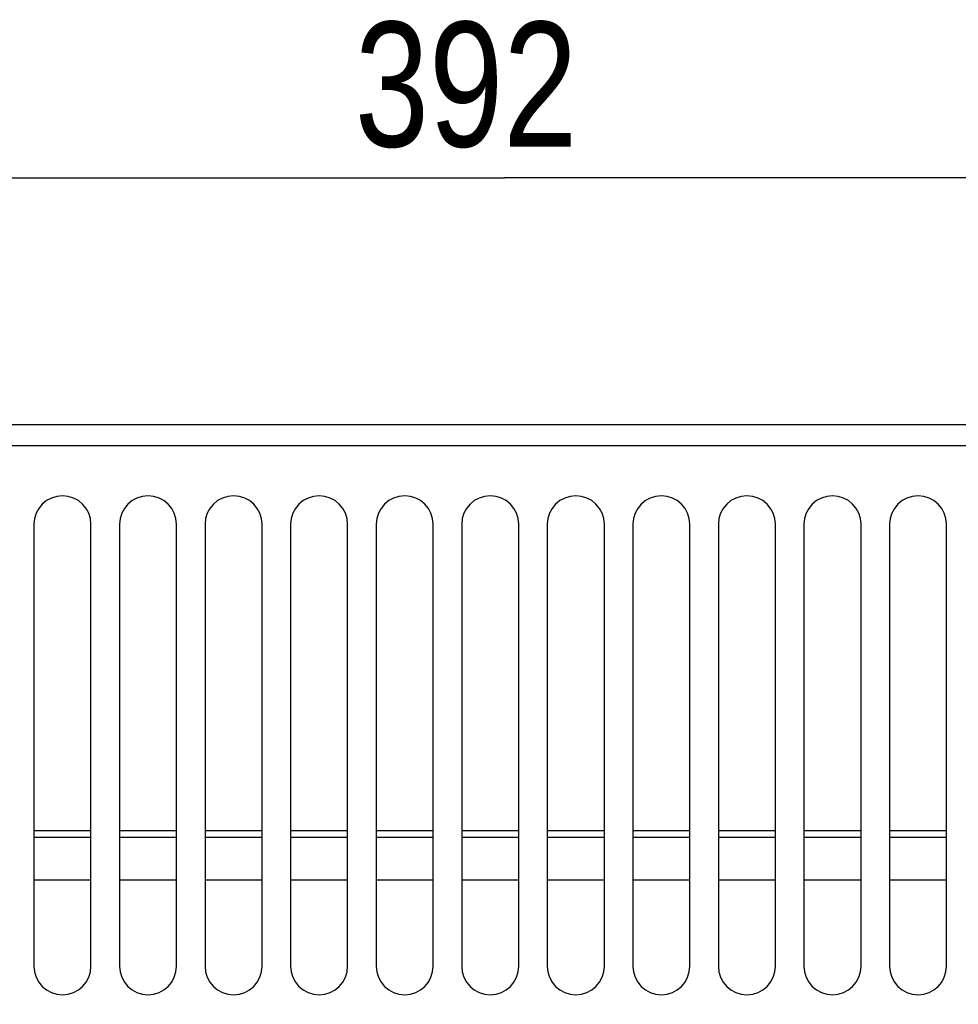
# Model space of a CAD drawing. Extents: x 0 to 841, y 0 to 594.
# Tile 33 of 135: x 155 to 181, y 400 to 427. Entities that reach past the tile are written whole.
import ezdxf

# ---------------------------------------------------------------- set-up
doc = ezdxf.new("R2010")
doc.units = 0
doc.header["$LTSCALE"] = 46.255
doc.layers.get('0').update_dxf_attribs({"linetype": 'CONTINUOUS'})
doc.styles.get("Standard").update_dxf_attribs({"font": 'txt', "width": 0.8})
doc.dimstyles.get("Standard").update_dxf_attribs({"dimtxt": 2.5, "dimasz": 2.5, "dimexe": 1.25, "dimexo": 0.625, "dimtad": 1, "dimcen": 2.5, "dimazin": 3, "dimtfac": 1, "dimtmove": 0, "dimatfit": 3})

# ---------------------------------------------------------------- blocks, each defined once
blk = doc.blocks.new('_FILLED')
at = {"color": 0, "linetype": 'BYBLOCK'}
blk.add_solid([(0, 0), (-1, 0.1429), (-1, -0.1429)], dxfattribs=at)
blk = doc.blocks.new('*D9')
at = {"color": 2, "linetype": 'CONTINUOUS'}
for p, q in [((128.982, 399.522), (128.982, 423.713)), ((207.369, 399.773), (207.369, 423.713)), ((128.982, 422.713), (168.175, 422.713)), ((207.369, 422.713), (168.175, 422.713))]:
    blk.add_line(p, q, dxfattribs=at)
at = {"color": 2, "linetype": 'CONTINUOUS', "xscale": 3.5, "yscale": 3.5, "zscale": 3.5, "rotation": 180}
blk.add_blockref('_FILLED', (128.982, 422.713), dxfattribs=at)
at = {"color": 2, "linetype": 'CONTINUOUS', "xscale": 3.5, "yscale": 3.5, "zscale": 3.5}
blk.add_blockref('_FILLED', (207.369, 422.713), dxfattribs=at)
at = {"color": 5, "linetype": 'CONTINUOUS', "width": 0.8}
blk.add_text('392', height=3.5, dxfattribs=at).set_placement((163.975, 423.588))

msp = doc.modelspace()

# ---------------------------------------------------------------- linework, layer by layer
at = {"color": 7, "linetype": 'CONTINUOUS'}
for p, q in [((130.875, 415.791), (205.475, 415.791)), ((154.975, 412.991), (154.975, 400.591)), ((156.575, 400.591), (156.575, 412.991)), ((157.375, 412.991), (157.375, 400.591)), ((158.975, 400.591), (158.975, 412.991)), ((159.775, 412.991), (159.775, 400.591)), ((161.375, 400.591), (161.375, 412.991)), ((162.175, 412.991), (162.175, 400.591)), ((163.775, 400.591), (163.775, 412.991)), ((164.575, 412.991), (164.575, 400.591)), ((166.175, 400.591), (166.175, 412.991)), ((166.975, 412.991), (166.975, 400.591)), ((168.575, 400.591), (168.575, 412.991)), ((169.375, 412.991), (169.375, 400.591)), ((170.975, 400.591), (170.975, 412.991)), ((171.775, 412.991), (171.775, 400.591)), ((173.375, 400.591), (173.375, 412.991)), ((174.175, 412.991), (174.175, 400.591)), ((175.775, 400.591), (175.775, 412.991)), ((176.575, 412.991), (176.575, 400.591)), ((178.175, 400.591), (178.175, 412.991)), ((178.975, 412.991), (178.975, 400.591)), ((180.575, 400.591), (180.575, 412.991)), ((156.575, 404.391), (154.975, 404.391)), ((154.975, 404.211), (156.575, 404.211)), ((158.975, 404.391), (157.375, 404.391)), ((157.375, 404.211), (158.975, 404.211)), ((161.375, 404.391), (159.775, 404.391)), ((159.775, 404.211), (161.375, 404.211)), ((163.775, 404.391), (162.175, 404.391)), ((162.175, 404.211), (163.775, 404.211)), ((166.175, 404.391), (164.575, 404.391)), ((164.575, 404.211), (166.175, 404.211)), ((168.575, 404.391), (166.975, 404.391)), ((166.975, 404.211), (168.575, 404.211)), ((170.975, 404.391), (169.375, 404.391)), ((169.375, 404.211), (170.975, 404.211)), ((173.375, 404.391), (171.775, 404.391)), ((171.775, 404.211), (173.375, 404.211)), ((175.775, 404.391), (174.175, 404.391)), ((174.175, 404.211), (175.775, 404.211)), ((178.175, 404.391), (176.575, 404.391)), ((176.575, 404.211), (178.175, 404.211)), ((180.575, 404.391), (178.975, 404.391)), ((178.975, 404.211), (180.575, 404.211)), ((156.575, 403.001), (154.975, 403.001)), ((158.975, 403.001), (157.375, 403.001)), ((161.375, 403.001), (159.775, 403.001)), ((163.775, 403.001), (162.175, 403.001)), ((166.175, 403.001), (164.575, 403.001)), ((168.575, 403.001), (166.975, 403.001)), ((170.975, 403.001), (169.375, 403.001)), ((173.375, 403.001), (171.775, 403.001)), ((175.775, 403.001), (174.175, 403.001)), ((178.175, 403.001), (176.575, 403.001)), ((180.575, 403.001), (178.975, 403.001))]:
    msp.add_line(p, q, dxfattribs=at)
at = {"color": 9, "linetype": 'CONTINUOUS'}
msp.add_line((205.775, 415.191), (130.575, 415.191), dxfattribs=at)
at = {"color": 7, "linetype": 'CONTINUOUS'}
for centre, start, end in [((155.775, 412.991), 0, 180), ((158.175, 412.991), 0, 180), ((160.575, 412.991), 0, 180), ((162.975, 412.991), 0, 180), ((165.375, 412.991), 0, 180), ((167.775, 412.991), 0, 180), ((170.175, 412.991), 0, 180), ((172.575, 412.991), 0, 180), ((174.975, 412.991), 0, 180), ((177.375, 412.991), 0, 180), ((179.775, 412.991), 0, 180), ((155.775, 400.591), 180, 360), ((158.175, 400.591), 180, 360), ((160.575, 400.591), 180, 360), ((162.975, 400.591), 180, 360), ((165.375, 400.591), 180, 360), ((167.775, 400.591), 180, 360), ((170.175, 400.591), 180, 360), ((172.575, 400.591), 180, 360), ((174.975, 400.591), 180, 360), ((177.375, 400.591), 180, 360), ((179.775, 400.591), 180, 360)]:
    msp.add_arc(centre, 0.8, start, end, dxfattribs=at)

# ---------------------------------------------------------------- dimensions: what is measured, and where the dimension line sits
at = {"color": 2, "linetype": 'CONTINUOUS'}
dim = msp.add_linear_dim(base=(128.982, 422.713), p1=(207.369, 399.773), p2=(128.982, 399.522), angle=180, dimstyle='Standard', dxfattribs=at)
dim.commit()
dim.dimension.update_dxf_attribs({"geometry": '*D9', "text_midpoint": (168.175, 425.338), "dimtype": 128})

doc.saveas('drawing.dxf')
